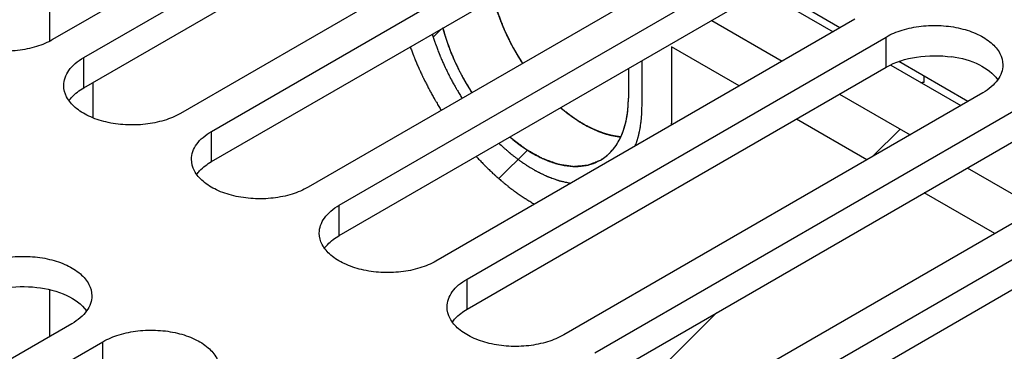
# Model space of a CAD drawing. Header units: inches. Extents: x 0 to 34, y 0 to 22.
# Tile 29 of 103: x 3.318 to 4.275, y 17.958 to 18.28. Entities that reach past the tile are written whole.
import ezdxf

# ---------------------------------------------------------------- set-up
doc = ezdxf.new("R2010")
doc.units = ezdxf.units.IN
doc.header["$LTSCALE"] = 1.87
doc.header["$MEASUREMENT"] = 0
doc.layers.get('0').update_dxf_attribs({"linetype": 'CONTINUOUS'})
doc.layers.add('02___PRT_ALL_AXES', color=7, linetype='CONTINUOUS')
doc.layers.add('NONECAD', color=7, linetype='CONTINUOUS')

msp = doc.modelspace()

# ---------------------------------------------------------------- linework, layer by layer
at = {"color": 7, "linetype": 'CONTINUOUS'}
for p, q in [((4.11525, 18.27204), (4.04817, 18.31077)), ((4.23942, 18.20034), (4.17234, 18.23907)), ((4.2238, 18.24417), (4.2238, 18.24362))]:
    msp.add_line(p, q, dxfattribs=at)
at = {"color": 3, "linetype": 'CONTINUOUS'}
msp.add_open_spline([(4.16006, 18.23362), (4.16906, 18.23882), (4.19045, 18.24527), (4.21254, 18.24531), (4.2238, 18.24362)], degree=3, knots=[0, 0, 0, 0, 0.477085, 1, 1, 1, 1], dxfattribs=at)
at = {"color": 7, "linetype": 'CONTINUOUS'}
msp.add_open_spline([(4.2238, 18.24417), (4.23307, 18.24277), (4.24959, 18.23821), (4.26401, 18.22788), (4.26842, 18.22171)], degree=3, knots=[0, 0, 0, 0, 0.552517, 1, 1, 1, 1], dxfattribs=at)
at = {"layer": '02___PRT_ALL_AXES', "color": 7, "linetype": 'CONTINUOUS'}
for p, q in [((3.75733, 18.49555), (3.35019, 18.26047)), ((3.3804, 18.24302), (3.78754, 18.4781)), ((3.8815, 18.42385), (3.47436, 18.18877)), ((3.50457, 18.17133), (3.91172, 18.40641)), ((4.00567, 18.35216), (3.59853, 18.11708)), ((3.62874, 18.09963), (4.03589, 18.33471)), ((4.12984, 18.28046), (3.7227, 18.04538)), ((3.75292, 18.02794), (4.16006, 18.26302)), ((4.16006, 18.23362), (4.16006, 18.26302)), ((3.3804, 18.21363), (3.3804, 18.24302)), ((4.1969, 18.21915), (4.1969, 18.22489)), ((4.25401, 18.20877), (3.84687, 17.97369)), ((3.87709, 17.95624), (4.28423, 18.19132)), ((3.50457, 18.14193), (3.50457, 18.17133)), ((4.37819, 18.13707), (3.97104, 17.90199)), ((4.00126, 17.88455), (4.4084, 18.11963)), ((3.62874, 18.07024), (3.62874, 18.09963)), ((3.75292, 17.99854), (3.75292, 18.02794)), ((3.36886, 17.98447), (2.96172, 17.74939)), ((2.99193, 17.73194), (3.39907, 17.96702)), ((3.39907, 17.93763), (3.39907, 17.96702))]:
    msp.add_line(p, q, dxfattribs=at)
at = {"layer": '02___PRT_ALL_AXES', "color": 3, "linetype": 'CONTINUOUS'}
for p, q in [((3.3804, 18.21363), (3.78754, 18.44871)), ((3.50457, 18.14193), (3.91172, 18.37701)), ((3.62874, 18.07024), (4.03589, 18.30532)), ((3.75292, 17.99854), (4.16006, 18.23362)), ((3.87709, 17.92685), (4.28423, 18.16193)), ((4.00126, 17.85515), (4.4084, 18.09023))]:
    msp.add_line(p, q, dxfattribs=at)
at = {"layer": '02___PRT_ALL_AXES', "color": 7, "linetype": 'CONTINUOUS'}
msp.add_arc((4.18346, 18.43075), 0.21203, 272.74242, 273.6363, dxfattribs=at)
for points, knots in [([(3.35019, 18.26047), (3.34527, 18.25763), (3.33413, 18.25303), (3.31599, 18.2494), (3.29679, 18.24887), (3.27812, 18.25149), (3.26146, 18.25706), (3.24812, 18.26519), (3.23908, 18.27547), (3.23677, 18.28376), (3.23677, 18.28759)], [0, 0, 0, 0, 0.128827, 0.270562, 0.417879, 0.562378, 0.696193, 0.813587, 0.913061, 1, 1, 1, 1]), ([(4.16006, 18.26302), (4.16498, 18.26585), (4.17611, 18.27045), (4.19426, 18.27408), (4.21345, 18.27461), (4.23213, 18.27199), (4.24878, 18.26642), (4.26212, 18.25829), (4.27116, 18.24802), (4.27347, 18.23972), (4.27347, 18.23589)], [0, 0, 0, 0, 0.128827, 0.270562, 0.417879, 0.562378, 0.696193, 0.813587, 0.913061, 1, 1, 1, 1]), ([(3.36094, 18.2159), (3.36094, 18.21843), (3.36188, 18.2237), (3.36588, 18.23105), (3.3722, 18.23769), (3.37749, 18.24134), (3.3804, 18.24302)], [0, 0, 0, 0, 0.21779, 0.450922, 0.710305, 1, 1, 1, 1]), ([(4.27347, 18.23589), (4.27347, 18.23336), (4.27254, 18.22809), (4.26854, 18.22074), (4.26222, 18.21409), (4.25693, 18.21045), (4.25401, 18.20877)], [0, 0, 0, 0, 0.21779, 0.450922, 0.710305, 1, 1, 1, 1]), ([(3.47436, 18.18877), (3.46944, 18.18593), (3.45831, 18.18134), (3.44016, 18.17771), (3.42096, 18.17718), (3.40229, 18.1798), (3.38564, 18.18536), (3.37229, 18.19349), (3.36326, 18.20377), (3.36094, 18.21206), (3.36094, 18.2159)], [0, 0, 0, 0, 0.128827, 0.270562, 0.417879, 0.562378, 0.696193, 0.813587, 0.913061, 1, 1, 1, 1]), ([(3.48511, 18.1442), (3.48511, 18.14673), (3.48605, 18.15201), (3.49005, 18.15936), (3.49637, 18.166), (3.50166, 18.16964), (3.50457, 18.17133)], [0, 0, 0, 0, 0.21779, 0.450922, 0.710305, 1, 1, 1, 1]), ([(3.59853, 18.11708), (3.59361, 18.11424), (3.58248, 18.10964), (3.56433, 18.10601), (3.54513, 18.10548), (3.52646, 18.1081), (3.50981, 18.11367), (3.49647, 18.1218), (3.48743, 18.13208), (3.48511, 18.14037), (3.48511, 18.1442)], [0, 0, 0, 0, 0.128827, 0.270562, 0.417879, 0.562378, 0.696193, 0.813587, 0.913061, 1, 1, 1, 1]), ([(3.60929, 18.07251), (3.60929, 18.07504), (3.61022, 18.08031), (3.61422, 18.08766), (3.62054, 18.0943), (3.62583, 18.09795), (3.62874, 18.09963)], [0, 0, 0, 0, 0.21779, 0.450922, 0.710305, 1, 1, 1, 1]), ([(3.7227, 18.04538), (3.71778, 18.04254), (3.70665, 18.03795), (3.6885, 18.03432), (3.6693, 18.03379), (3.65063, 18.03641), (3.63398, 18.04197), (3.62064, 18.0501), (3.6116, 18.06038), (3.60928, 18.06867), (3.60929, 18.07251)], [0, 0, 0, 0, 0.128827, 0.270562, 0.417879, 0.562378, 0.696193, 0.813587, 0.913061, 1, 1, 1, 1]), ([(3.2749, 18.03872), (3.27982, 18.04156), (3.29095, 18.04615), (3.3091, 18.04978), (3.3283, 18.05031), (3.34697, 18.04769), (3.36362, 18.04213), (3.37697, 18.034), (3.386, 18.02372), (3.38832, 18.01542), (3.38832, 18.01159)], [0, 0, 0, 0, 0.128827, 0.270562, 0.417879, 0.562378, 0.696193, 0.813587, 0.913061, 1, 1, 1, 1]), ([(3.73346, 18.00081), (3.73346, 18.00334), (3.73439, 18.00862), (3.73839, 18.01597), (3.74471, 18.02261), (3.75, 18.02625), (3.75292, 18.02794)], [0, 0, 0, 0, 0.21779, 0.450922, 0.710305, 1, 1, 1, 1]), ([(3.38832, 18.01159), (3.38832, 18.00906), (3.38738, 18.00379), (3.38338, 17.99644), (3.37706, 17.98979), (3.37177, 17.98615), (3.36886, 17.98447)], [0, 0, 0, 0, 0.21779, 0.450922, 0.710305, 1, 1, 1, 1]), ([(3.84687, 17.97369), (3.84195, 17.97085), (3.83082, 17.96625), (3.81267, 17.96262), (3.79348, 17.96209), (3.7748, 17.96471), (3.75815, 17.97028), (3.74481, 17.97841), (3.73577, 17.98869), (3.73346, 17.99698), (3.73346, 18.00081)], [0, 0, 0, 0, 0.128827, 0.270562, 0.417879, 0.562378, 0.696193, 0.813587, 0.913061, 1, 1, 1, 1]), ([(3.39907, 17.96702), (3.40399, 17.96986), (3.41513, 17.97446), (3.43327, 17.97809), (3.45247, 17.97862), (3.47114, 17.976), (3.4878, 17.97043), (3.50114, 17.9623), (3.51018, 17.95202), (3.51249, 17.94373), (3.51249, 17.9399)], [0, 0, 0, 0, 0.128827, 0.270562, 0.417879, 0.562378, 0.696193, 0.813587, 0.913061, 1, 1, 1, 1])]:
    msp.add_open_spline(points, degree=3, knots=knots, dxfattribs=at)
at = {"layer": '02___PRT_ALL_AXES', "color": 3, "linetype": 'CONTINUOUS'}
for points, knots in [([(3.3661, 18.20133), (3.36696, 18.2025), (3.37101, 18.20737), (3.37619, 18.2112), (3.3804, 18.21363)], [0, 0, 0, 0, 0.230302, 1, 1, 1, 1]), ([(3.49027, 18.12963), (3.49113, 18.13081), (3.49518, 18.13567), (3.50036, 18.1395), (3.50457, 18.14193)], [0, 0, 0, 0, 0.230302, 1, 1, 1, 1]), ([(3.61445, 18.05794), (3.6153, 18.05911), (3.61935, 18.06398), (3.62454, 18.06781), (3.62874, 18.07024)], [0, 0, 0, 0, 0.230302, 1, 1, 1, 1]), ([(3.2749, 18.00932), (3.28334, 18.0142), (3.30333, 18.02051), (3.33421, 18.02129), (3.36259, 18.01435), (3.37838, 18.0036), (3.38316, 17.99702)], [0, 0, 0, 0, 0.252023, 0.529497, 0.78993, 1, 1, 1, 1]), ([(3.73862, 17.98624), (3.73947, 17.98742), (3.74352, 17.99228), (3.74871, 17.99611), (3.75292, 17.99854)], [0, 0, 0, 0, 0.230302, 1, 1, 1, 1])]:
    msp.add_open_spline(points, degree=3, knots=knots, dxfattribs=at)
at = {"layer": 'NONECAD', "color": 4, "linetype": 'CONTINUOUS'}
for p, q in [((3.34729, 18.3379), (3.34729, 18.25918)), ((4.0405, 18.30737), (4.10847, 18.26812)), ((3.99065, 18.2792), (4.05915, 18.23964)), ((3.95155, 18.2534), (3.95155, 18.1793)), ((4.01726, 18.21546), (3.95155, 18.2534)), ((3.92291, 18.19584), (3.92291, 18.24008)), ((4.16467, 18.23567), (4.23264, 18.19643)), ((3.90965, 18.23243), (3.90965, 18.20349)), ((3.38918, 18.2187), (3.38918, 18.18488)), ((4.11482, 18.2075), (4.18332, 18.16795)), ((3.84544, 18.19307), (3.84385, 18.19442)), ((3.86634, 18.17829), (3.86598, 18.1785)), ((3.90728, 18.18082), (3.90736, 18.18115)), ((3.95154, 18.17748), (3.95155, 18.1793)), ((4.14143, 18.14376), (4.07293, 18.18331)), ((3.9004, 18.1622), (3.90053, 18.16243)), ((3.88932, 18.14829), (3.88957, 18.14852)), ((4.23899, 18.13581), (4.30749, 18.09625)), ((4.2656, 18.07207), (4.1971, 18.11162)), ((3.34729, 18.01729), (3.34729, 17.97201))]:
    msp.add_line(p, q, dxfattribs=at)
at = {"layer": 'NONECAD', "color": 2, "linetype": 'CONTINUOUS'}
for p, q in [((3.72003, 18.26294), (3.72807, 18.27098)), ((4.14731, 18.14715), (4.17367, 18.17352)), ((3.78372, 18.12544), (3.81148, 18.15319)), ((3.89504, 17.89489), (3.99519, 17.99504))]:
    msp.add_line(p, q, dxfattribs=at)
at = {"layer": 'NONECAD', "color": 7, "linetype": 'CONTINUOUS'}
for points, knots in [([(3.77861, 18.30057), (3.78002, 18.29513), (3.78338, 18.28421), (3.792, 18.26269), (3.80046, 18.2472), (3.80687, 18.23734)], [0, 0, 0, 0, 0.242632, 0.492214, 1, 1, 1, 1]), ([(3.72929, 18.27209), (3.7307, 18.26665), (3.73406, 18.25573), (3.74268, 18.23421), (3.75114, 18.21873), (3.75755, 18.20887)], [0, 0, 0, 0, 0.242632, 0.492214, 1, 1, 1, 1]), ([(3.88247, 18.14342), (3.88462, 18.14466), (3.88876, 18.14754), (3.89422, 18.15292), (3.89893, 18.15931), (3.90282, 18.16663), (3.90587, 18.1748), (3.90806, 18.18376), (3.90937, 18.19341), (3.90965, 18.20008), (3.90965, 18.20349)], [0, 0, 0, 0, 0.108013, 0.218069, 0.332006, 0.451344, 0.577251, 0.710529, 0.851521, 1, 1, 1, 1]), ([(3.84394, 18.19435), (3.84859, 18.19033), (3.85579, 18.18477), (3.86585, 18.17846), (3.87553, 18.17328), (3.88749, 18.16847), (3.8974, 18.16643), (3.90217, 18.166)], [0, 0, 0, 0, 0.280705, 0.413879, 0.541832, 0.781426, 1, 1, 1, 1]), ([(3.79462, 18.16587), (3.79838, 18.16263), (3.80598, 18.15663), (3.81785, 18.14905), (3.82972, 18.14322), (3.8414, 18.13925), (3.85272, 18.13721), (3.86349, 18.13716), (3.87353, 18.13912), (3.87965, 18.14179), (3.88247, 18.14342)], [0, 0, 0, 0, 0.15461, 0.300778, 0.437735, 0.565237, 0.683663, 0.794152, 0.898687, 1, 1, 1, 1])]:
    msp.add_open_spline(points, degree=3, knots=knots, dxfattribs=at)
at = {"layer": 'NONECAD', "color": 4, "linetype": 'CONTINUOUS'}
for points, knots in [([(3.79358, 18.26069), (3.79333, 18.2612), (3.79284, 18.26223), (3.79228, 18.26338), (3.79191, 18.26415), (3.79176, 18.26448), (3.79163, 18.26473), (3.79151, 18.26501), (3.79128, 18.26551), (3.79096, 18.26621), (3.79057, 18.26707), (3.79018, 18.26792), (3.78986, 18.26863), (3.78963, 18.26913), (3.78951, 18.26941), (3.7894, 18.26966), (3.78926, 18.26999), (3.78904, 18.27051), (3.78876, 18.27116), (3.78842, 18.27194), (3.78815, 18.27258), (3.78792, 18.27311), (3.78776, 18.27348), (3.78758, 18.27392), (3.78735, 18.27449), (3.78695, 18.2755), (3.78649, 18.27664), (3.78602, 18.27779), (3.78558, 18.27894), (3.78504, 18.28037), (3.7845, 18.28181), (3.78407, 18.28296), (3.78369, 18.28407), (3.78319, 18.28548), (3.7828, 18.2866), (3.78261, 18.28716)], [0, 0, 0, 0, 0.0625, 0.125, 0.140625, 0.15625, 0.164062, 0.171875, 0.1875, 0.21875, 0.25, 0.28125, 0.3125, 0.328125, 0.335938, 0.34375, 0.359375, 0.375, 0.40625, 0.4375, 0.46875, 0.484375, 0.5, 0.515625, 0.53125, 0.5625, 0.625, 0.65625, 0.6875, 0.75, 0.8125, 0.84375, 0.875, 0.9375, 1, 1, 1, 1]), ([(3.71914, 18.26583), (3.71957, 18.26452), (3.72043, 18.26189), (3.7214, 18.25894), (3.72205, 18.25697), (3.72232, 18.25615), (3.72253, 18.25549), (3.72278, 18.25483), (3.72322, 18.25368), (3.72384, 18.25204), (3.7246, 18.25007), (3.72535, 18.24811), (3.72598, 18.24647), (3.72641, 18.24532), (3.72667, 18.24466), (3.72696, 18.24401), (3.72731, 18.2432), (3.72788, 18.24189), (3.72859, 18.24026), (3.72944, 18.23831), (3.73015, 18.23668), (3.73065, 18.23554), (3.73093, 18.23489), (3.73113, 18.2344), (3.73139, 18.23389), (3.73172, 18.23322), (3.7323, 18.23204), (3.73313, 18.23036), (3.73412, 18.22835), (3.73494, 18.22667), (3.7356, 18.22532), (3.73602, 18.22448), (3.73635, 18.2238), (3.73669, 18.22317), (3.7373, 18.22207), (3.73816, 18.22049), (3.7392, 18.2186), (3.74024, 18.21671), (3.74111, 18.21513), (3.74171, 18.21403), (3.74207, 18.2134), (3.74246, 18.21276), (3.74294, 18.21197), (3.74409, 18.21008), (3.74582, 18.20724), (3.74736, 18.20472), (3.74813, 18.20345)], [0, 0, 0, 0, 0.0625, 0.125, 0.140625, 0.15625, 0.164062, 0.171875, 0.1875, 0.21875, 0.25, 0.28125, 0.3125, 0.328125, 0.335938, 0.34375, 0.359375, 0.375, 0.40625, 0.4375, 0.46875, 0.484375, 0.492188, 0.5, 0.507812, 0.515625, 0.53125, 0.5625, 0.59375, 0.625, 0.640625, 0.65625, 0.664062, 0.671875, 0.6875, 0.71875, 0.75, 0.78125, 0.8125, 0.828125, 0.835938, 0.84375, 0.859375, 0.875, 0.9375, 1, 1, 1, 1]), ([(3.72938, 18.27174), (3.72976, 18.27044), (3.73033, 18.26848), (3.73109, 18.26588), (3.73156, 18.26425), (3.73194, 18.26295), (3.73218, 18.26213), (3.73234, 18.26157), (3.73244, 18.26124), (3.73257, 18.26089), (3.73272, 18.26047), (3.73308, 18.25945), (3.73362, 18.25792), (3.73434, 18.25589), (3.73506, 18.25385), (3.73566, 18.25215), (3.73608, 18.25096), (3.73632, 18.25028), (3.7366, 18.24964), (3.73693, 18.24882), (3.73747, 18.24753), (3.73815, 18.2459), (3.73896, 18.24395), (3.73963, 18.24232), (3.7401, 18.24119), (3.74038, 18.24054), (3.74057, 18.24005), (3.74082, 18.23955), (3.74113, 18.23888), (3.74169, 18.23771), (3.74249, 18.23604), (3.74345, 18.23404), (3.74425, 18.23237), (3.74488, 18.23104), (3.74529, 18.23021), (3.7456, 18.22954), (3.74595, 18.22888), (3.74657, 18.22774), (3.74746, 18.2261), (3.74853, 18.22415), (3.7496, 18.22219), (3.75049, 18.22055), (3.75111, 18.21941), (3.75147, 18.21876), (3.75186, 18.21814), (3.75234, 18.21735), (3.75311, 18.2161), (3.75407, 18.21453), (3.75561, 18.21202), (3.75677, 18.21014), (3.75754, 18.20889)], [0, 0, 0, 0, 0.0625, 0.09375, 0.125, 0.140625, 0.15625, 0.164062, 0.167969, 0.171875, 0.179688, 0.1875, 0.21875, 0.25, 0.28125, 0.3125, 0.328125, 0.335938, 0.34375, 0.359375, 0.375, 0.40625, 0.4375, 0.46875, 0.484375, 0.492188, 0.5, 0.507812, 0.515625, 0.53125, 0.5625, 0.59375, 0.625, 0.640625, 0.65625, 0.664062, 0.671875, 0.6875, 0.71875, 0.75, 0.78125, 0.8125, 0.828125, 0.835938, 0.84375, 0.859375, 0.875, 0.90625, 0.9375, 1, 1, 1, 1]), ([(3.80686, 18.23736), (3.80658, 18.2378), (3.80603, 18.23866), (3.80541, 18.23964), (3.80499, 18.24029), (3.80482, 18.24056), (3.80468, 18.24078), (3.80454, 18.24101), (3.80427, 18.24145), (3.8039, 18.24205), (3.8033, 18.24303), (3.80255, 18.24425), (3.80168, 18.24573), (3.80082, 18.24721), (3.79994, 18.24869), (3.79912, 18.2502), (3.79849, 18.25132), (3.79807, 18.25207), (3.7979, 18.25238), (3.79775, 18.25264), (3.79763, 18.25287), (3.79742, 18.25326), (3.79712, 18.25383), (3.79675, 18.25452), (3.79639, 18.2552), (3.79609, 18.25577), (3.79588, 18.25616), (3.79575, 18.2564), (3.79561, 18.25668), (3.79544, 18.25701), (3.79516, 18.25756), (3.79482, 18.25824), (3.79427, 18.25933), (3.79385, 18.26014), (3.79358, 18.26069)], [0, 0, 0, 0, 0.0625, 0.125, 0.140625, 0.15625, 0.164062, 0.171875, 0.1875, 0.21875, 0.25, 0.3125, 0.375, 0.4375, 0.5, 0.5625, 0.625, 0.640625, 0.65625, 0.664062, 0.671875, 0.6875, 0.71875, 0.75, 0.78125, 0.8125, 0.828125, 0.835938, 0.84375, 0.859375, 0.875, 0.90625, 0.9375, 1, 1, 1, 1]), ([(3.69765, 18.25343), (3.69814, 18.25214), (3.69913, 18.24956), (3.70023, 18.24667), (3.70097, 18.24473), (3.70134, 18.24377), (3.70171, 18.2428), (3.70227, 18.24152), (3.70294, 18.23992), (3.70375, 18.238), (3.70457, 18.23607), (3.70518, 18.23463), (3.70558, 18.23367), (3.70579, 18.23319), (3.706, 18.2327), (3.70632, 18.23203), (3.70671, 18.23119), (3.70733, 18.22984), (3.70812, 18.22816), (3.70906, 18.22614), (3.70984, 18.22446), (3.71039, 18.22328), (3.71071, 18.22261), (3.71094, 18.22209), (3.71118, 18.22164), (3.7115, 18.221), (3.71206, 18.21991), (3.71286, 18.21834), (3.71382, 18.21646), (3.71478, 18.21457), (3.71558, 18.213), (3.71623, 18.21175), (3.71692, 18.21052), (3.71777, 18.20897), (3.7188, 18.20712), (3.71983, 18.20527), (3.7206, 18.20388), (3.72111, 18.20295), (3.72133, 18.20256), (3.7215, 18.20226), (3.72169, 18.20194), (3.72203, 18.20136), (3.72252, 18.20055), (3.72331, 18.19924), (3.72429, 18.19761), (3.72587, 18.195), (3.72704, 18.19304), (3.72783, 18.19173)], [0, 0, 0, 0, 0.0625, 0.125, 0.140625, 0.15625, 0.171875, 0.1875, 0.21875, 0.25, 0.28125, 0.3125, 0.320312, 0.328125, 0.335938, 0.34375, 0.359375, 0.375, 0.40625, 0.4375, 0.46875, 0.484375, 0.492188, 0.5, 0.507812, 0.515625, 0.53125, 0.5625, 0.59375, 0.625, 0.65625, 0.671875, 0.6875, 0.71875, 0.75, 0.78125, 0.8125, 0.820312, 0.828125, 0.832031, 0.835938, 0.84375, 0.859375, 0.875, 0.90625, 0.9375, 1, 1, 1, 1]), ([(3.90736, 18.18115), (3.90744, 18.18156), (3.90761, 18.18238), (3.90779, 18.1833), (3.90791, 18.18392), (3.90798, 18.18422), (3.90804, 18.18454), (3.90811, 18.18501), (3.90821, 18.18559), (3.90832, 18.18628), (3.90843, 18.18698), (3.90852, 18.18756), (3.9086, 18.18803), (3.90866, 18.18847), (3.90872, 18.189), (3.9088, 18.18965), (3.90888, 18.1903), (3.90895, 18.19084), (3.909, 18.19128), (3.90904, 18.19159), (3.90907, 18.19197), (3.90912, 18.19245), (3.90919, 18.19331), (3.90927, 18.19428), (3.90936, 18.19525), (3.90942, 18.19625), (3.90948, 18.1975), (3.90955, 18.19874), (3.90959, 18.19974), (3.90961, 18.20124), (3.90963, 18.20249), (3.90965, 18.20349)], [0, 0, 0, 0, 0.0625, 0.125, 0.140625, 0.15625, 0.171875, 0.1875, 0.21875, 0.25, 0.28125, 0.3125, 0.328125, 0.34375, 0.375, 0.40625, 0.4375, 0.46875, 0.484375, 0.5, 0.515625, 0.53125, 0.5625, 0.625, 0.65625, 0.6875, 0.75, 0.8125, 0.84375, 0.875, 1, 1, 1, 1]), ([(3.86598, 18.1785), (3.86558, 18.17874), (3.86477, 18.17923), (3.86386, 18.17977), (3.86325, 18.18014), (3.86299, 18.18029), (3.8628, 18.18041), (3.86258, 18.18055), (3.86219, 18.1808), (3.86163, 18.18115), (3.86096, 18.18158), (3.8603, 18.18201), (3.85974, 18.18237), (3.85929, 18.18266), (3.85888, 18.18293), (3.85838, 18.18328), (3.85777, 18.18369), (3.85717, 18.18411), (3.85667, 18.18445), (3.85626, 18.18473), (3.85597, 18.18492), (3.85563, 18.18518), (3.85519, 18.1855), (3.85441, 18.18606), (3.85353, 18.1867), (3.85265, 18.18734), (3.85177, 18.18801), (3.85067, 18.18886), (3.84957, 18.18971), (3.84869, 18.19039), (3.84739, 18.19147), (3.8463, 18.19236), (3.84544, 18.19307)], [0, 0, 0, 0, 0.0625, 0.125, 0.140625, 0.15625, 0.164062, 0.171875, 0.1875, 0.21875, 0.25, 0.28125, 0.3125, 0.328125, 0.34375, 0.375, 0.40625, 0.4375, 0.46875, 0.484375, 0.5, 0.515625, 0.53125, 0.5625, 0.625, 0.65625, 0.6875, 0.75, 0.8125, 0.84375, 0.875, 1, 1, 1, 1]), ([(3.91631, 18.15714), (3.91655, 18.15781), (3.91691, 18.15882), (3.91738, 18.16016), (3.91768, 18.16101), (3.91792, 18.16168), (3.91807, 18.1621), (3.91819, 18.16243), (3.91829, 18.1628), (3.91848, 18.16346), (3.91874, 18.16441), (3.91905, 18.16554), (3.91936, 18.16667), (3.91962, 18.16762), (3.91981, 18.16827), (3.91991, 18.16866), (3.91999, 18.16906), (3.92009, 18.16955), (3.92034, 18.17074), (3.92062, 18.17213), (3.92091, 18.17352), (3.92107, 18.17432), (3.92121, 18.1749), (3.92128, 18.17553), (3.9214, 18.17636), (3.92161, 18.17782), (3.92181, 18.17927), (3.92199, 18.18051), (3.92206, 18.18103), (3.92213, 18.18145), (3.92217, 18.18187), (3.92223, 18.18263), (3.92232, 18.18371), (3.92242, 18.185), (3.92253, 18.1863), (3.92262, 18.18738), (3.92268, 18.18813), (3.92272, 18.18857), (3.92272, 18.18904), (3.92274, 18.18961), (3.92278, 18.191), (3.92283, 18.19307), (3.92288, 18.19491), (3.92291, 18.19584)], [0, 0, 0, 0, 0.0625, 0.09375, 0.125, 0.140625, 0.15625, 0.164062, 0.171875, 0.1875, 0.21875, 0.25, 0.28125, 0.3125, 0.328125, 0.335938, 0.34375, 0.359375, 0.375, 0.4375, 0.46875, 0.484375, 0.5, 0.515625, 0.53125, 0.5625, 0.625, 0.640625, 0.65625, 0.664062, 0.671875, 0.6875, 0.71875, 0.75, 0.78125, 0.8125, 0.828125, 0.835938, 0.84375, 0.859375, 0.875, 0.9375, 1, 1, 1, 1]), ([(3.88671, 18.16919), (3.88632, 18.16932), (3.88553, 18.16959), (3.88463, 18.16989), (3.88404, 18.17009), (3.88374, 18.17019), (3.88344, 18.17029), (3.88299, 18.17047), (3.88245, 18.17067), (3.88179, 18.17092), (3.88113, 18.17117), (3.88058, 18.17138), (3.88014, 18.17155), (3.87973, 18.17172), (3.87923, 18.17193), (3.87863, 18.17218), (3.87802, 18.17244), (3.87752, 18.17265), (3.87712, 18.17282), (3.87683, 18.17294), (3.87649, 18.17311), (3.87605, 18.17331), (3.87549, 18.17357), (3.87483, 18.17388), (3.87416, 18.17419), (3.8736, 18.17445), (3.87317, 18.17465), (3.87277, 18.17486), (3.87226, 18.17512), (3.87166, 18.17543), (3.87105, 18.17573), (3.87054, 18.17599), (3.87019, 18.17617), (3.86999, 18.17628), (3.86975, 18.17641), (3.86946, 18.17657), (3.86877, 18.17695), (3.86773, 18.17752), (3.86681, 18.17803), (3.86634, 18.17829)], [0, 0, 0, 0, 0.0625, 0.125, 0.140625, 0.15625, 0.171875, 0.1875, 0.21875, 0.25, 0.28125, 0.3125, 0.328125, 0.34375, 0.375, 0.40625, 0.4375, 0.46875, 0.484375, 0.5, 0.515625, 0.53125, 0.5625, 0.59375, 0.625, 0.65625, 0.671875, 0.6875, 0.71875, 0.75, 0.78125, 0.8125, 0.828125, 0.835938, 0.84375, 0.859375, 0.875, 0.9375, 1, 1, 1, 1]), ([(3.90053, 18.16243), (3.9007, 18.16276), (3.90103, 18.16341), (3.90146, 18.16423), (3.90175, 18.1648), (3.90192, 18.16514), (3.90209, 18.16553), (3.9023, 18.16599), (3.90256, 18.16656), (3.90282, 18.16712), (3.90303, 18.16759), (3.9032, 18.16797), (3.90335, 18.16833), (3.90352, 18.16878), (3.90374, 18.16931), (3.90395, 18.16985), (3.90413, 18.17029), (3.90427, 18.17065), (3.90437, 18.17091), (3.90448, 18.17123), (3.90462, 18.17163), (3.90479, 18.17214), (3.905, 18.17275), (3.90521, 18.17336), (3.90539, 18.17387), (3.90552, 18.17428), (3.90563, 18.17466), (3.90578, 18.17514), (3.90594, 18.17571), (3.90611, 18.17629), (3.90626, 18.17677), (3.90635, 18.1771), (3.90641, 18.1773), (3.90647, 18.17753), (3.90654, 18.1778), (3.9067, 18.17847), (3.90695, 18.17948), (3.90717, 18.18037), (3.90728, 18.18082)], [0, 0, 0, 0, 0.0625, 0.125, 0.15625, 0.171875, 0.1875, 0.21875, 0.25, 0.28125, 0.3125, 0.328125, 0.34375, 0.375, 0.40625, 0.4375, 0.46875, 0.484375, 0.5, 0.515625, 0.53125, 0.5625, 0.59375, 0.625, 0.65625, 0.671875, 0.6875, 0.71875, 0.75, 0.78125, 0.8125, 0.828125, 0.835938, 0.84375, 0.859375, 0.875, 0.9375, 1, 1, 1, 1]), ([(3.90183, 18.16603), (3.90123, 18.1661), (3.90033, 18.1662), (3.89912, 18.16635), (3.89821, 18.1665), (3.8973, 18.16663), (3.89638, 18.16679), (3.89546, 18.16697), (3.89454, 18.16713), (3.89361, 18.16735), (3.89268, 18.16756), (3.89175, 18.16777), (3.89097, 18.16798), (3.89034, 18.16814), (3.88995, 18.16825), (3.88965, 18.16832), (3.8893, 18.16842), (3.88867, 18.16861), (3.88778, 18.16887), (3.88707, 18.16908), (3.88671, 18.16919)], [0, 0, 0, 0, 0.125, 0.1875, 0.25, 0.3125, 0.375, 0.4375, 0.5, 0.5625, 0.625, 0.6875, 0.75, 0.78125, 0.8125, 0.828125, 0.84375, 0.875, 0.9375, 1, 1, 1, 1]), ([(3.78381, 18.15977), (3.78524, 18.1585), (3.78739, 18.1566), (3.79025, 18.15407), (3.79204, 18.15249), (3.79347, 18.15122), (3.79436, 18.15043), (3.79498, 18.14987), (3.79534, 18.14956), (3.79571, 18.1493), (3.79617, 18.14895), (3.7969, 18.1484), (3.79781, 18.14771), (3.79928, 18.14661), (3.80111, 18.14524), (3.80294, 18.14387), (3.8044, 18.14277), (3.80532, 18.14208), (3.80605, 18.14153), (3.80651, 18.14119), (3.80687, 18.14091), (3.80724, 18.14067), (3.80789, 18.14027), (3.80881, 18.1397), (3.80992, 18.13901), (3.81103, 18.13832), (3.81251, 18.1374), (3.81399, 18.13648), (3.81547, 18.13557), (3.81658, 18.13488), (3.8175, 18.1343), (3.81815, 18.1339), (3.81852, 18.13367), (3.8188, 18.13349), (3.81907, 18.13337), (3.81944, 18.13318), (3.82009, 18.13287), (3.82101, 18.13241), (3.82212, 18.13187), (3.82359, 18.13114), (3.82507, 18.13042), (3.82655, 18.12969), (3.82765, 18.12915), (3.82876, 18.1286), (3.82959, 18.12819), (3.83014, 18.12792), (3.83042, 18.12779), (3.8307, 18.12766), (3.83106, 18.12754), (3.83151, 18.12737), (3.83224, 18.12711), (3.83315, 18.12678), (3.83461, 18.12626), (3.83642, 18.1256), (3.83824, 18.12495), (3.8397, 18.12442), (3.84061, 18.1241), (3.84133, 18.12383), (3.84179, 18.12367), (3.84215, 18.12353), (3.84242, 18.12346), (3.84269, 18.12341), (3.84322, 18.12329), (3.84402, 18.12311), (3.84509, 18.12287), (3.84616, 18.12263), (3.84758, 18.12232), (3.85007, 18.12176), (3.8522, 18.12129), (3.85363, 18.12097)], [0, 0, 0, 0, 0.0625, 0.09375, 0.125, 0.140625, 0.15625, 0.164062, 0.167969, 0.171875, 0.179688, 0.1875, 0.203125, 0.21875, 0.25, 0.28125, 0.296875, 0.3125, 0.320312, 0.328125, 0.332031, 0.335938, 0.34375, 0.359375, 0.375, 0.390625, 0.40625, 0.4375, 0.453125, 0.46875, 0.484375, 0.492188, 0.496094, 0.5, 0.503906, 0.507812, 0.515625, 0.53125, 0.546875, 0.5625, 0.59375, 0.609375, 0.625, 0.640625, 0.65625, 0.660156, 0.664062, 0.667969, 0.671875, 0.679688, 0.6875, 0.703125, 0.71875, 0.75, 0.78125, 0.796875, 0.8125, 0.820312, 0.828125, 0.832031, 0.835938, 0.839844, 0.84375, 0.859375, 0.875, 0.890625, 0.90625, 0.9375, 1, 1, 1, 1]), ([(3.79453, 18.16594), (3.79648, 18.16446), (3.79942, 18.16222), (3.80285, 18.15962), (3.8048, 18.15813), (3.80627, 18.15701), (3.80749, 18.15608), (3.80847, 18.15534), (3.80909, 18.15487), (3.80957, 18.1545), (3.80988, 18.15427), (3.81012, 18.15408), (3.81037, 18.15393), (3.81081, 18.15369), (3.81142, 18.15334), (3.81242, 18.15278), (3.81365, 18.15209), (3.81564, 18.15098), (3.81811, 18.14958), (3.82059, 18.14819), (3.82232, 18.14722), (3.82331, 18.14666), (3.82406, 18.14625), (3.8248, 18.14583), (3.82536, 18.14552), (3.82573, 18.14531), (3.82592, 18.1452), (3.8261, 18.14511), (3.82634, 18.14503), (3.82665, 18.14491), (3.82714, 18.14474), (3.82774, 18.14452), (3.82872, 18.14417), (3.82994, 18.14373), (3.8314, 18.1432), (3.83286, 18.14267), (3.83432, 18.14214), (3.83578, 18.14161), (3.83724, 18.14108), (3.83846, 18.14064), (3.83943, 18.14029), (3.84016, 18.14003), (3.84077, 18.13981), (3.8412, 18.13965), (3.84144, 18.13957), (3.84163, 18.13949), (3.8418, 18.13948), (3.84203, 18.13944), (3.84244, 18.13938), (3.84302, 18.13929), (3.84371, 18.13919), (3.84464, 18.13905), (3.8458, 18.13888), (3.8472, 18.13867), (3.84859, 18.13847), (3.84998, 18.13826), (3.85138, 18.13805), (3.85277, 18.13785), (3.85393, 18.13767), (3.85486, 18.13754), (3.85544, 18.13745), (3.85591, 18.13738), (3.8562, 18.13734), (3.8564, 18.13731), (3.85651, 18.13729), (3.85662, 18.13731), (3.85676, 18.13732), (3.85709, 18.13735), (3.85758, 18.1374), (3.85823, 18.13747), (3.85889, 18.13753), (3.85976, 18.13761), (3.86129, 18.13776), (3.86347, 18.13797), (3.86565, 18.13818), (3.86718, 18.13833), (3.86805, 18.13842), (3.86871, 18.13848), (3.86936, 18.13854), (3.86985, 18.13859), (3.87018, 18.13862), (3.87032, 18.13864), (3.87043, 18.13864), (3.87053, 18.13868), (3.87069, 18.13875), (3.87093, 18.13884), (3.87131, 18.13899), (3.87179, 18.13918), (3.87255, 18.13948), (3.8735, 18.13986), (3.87464, 18.14032), (3.87616, 18.14093), (3.87882, 18.14199), (3.8811, 18.1429), (3.88262, 18.1435)], [0, 0, 0, 0, 0.0625, 0.09375, 0.109375, 0.125, 0.140625, 0.148438, 0.15625, 0.160156, 0.164062, 0.166016, 0.167969, 0.171875, 0.179688, 0.1875, 0.203125, 0.21875, 0.25, 0.28125, 0.296875, 0.304688, 0.3125, 0.320312, 0.328125, 0.330078, 0.332031, 0.333984, 0.335938, 0.339844, 0.34375, 0.351562, 0.359375, 0.375, 0.390625, 0.40625, 0.421875, 0.4375, 0.453125, 0.46875, 0.476562, 0.484375, 0.492188, 0.496094, 0.498047, 0.5, 0.501953, 0.503906, 0.507812, 0.515625, 0.523438, 0.53125, 0.546875, 0.5625, 0.578125, 0.59375, 0.609375, 0.625, 0.640625, 0.648438, 0.65625, 0.660156, 0.664062, 0.666016, 0.666992, 0.667969, 0.669922, 0.671875, 0.679688, 0.6875, 0.695312, 0.703125, 0.71875, 0.75, 0.78125, 0.796875, 0.804688, 0.8125, 0.820312, 0.828125, 0.830078, 0.832031, 0.833008, 0.833984, 0.835938, 0.839844, 0.84375, 0.851562, 0.859375, 0.875, 0.890625, 0.90625, 0.9375, 1, 1, 1, 1]), ([(3.88957, 18.14852), (3.88982, 18.14875), (3.89031, 18.14921), (3.89093, 18.14978), (3.89136, 18.15018), (3.89161, 18.15042), (3.89187, 18.1507), (3.89219, 18.15103), (3.89257, 18.15144), (3.89296, 18.15185), (3.89328, 18.15219), (3.89354, 18.15246), (3.89377, 18.15272), (3.89415, 18.15318), (3.8946, 18.15371), (3.89499, 18.15417), (3.89521, 18.15444), (3.89537, 18.15462), (3.89555, 18.15486), (3.89578, 18.15517), (3.89607, 18.15555), (3.89641, 18.15601), (3.89676, 18.15648), (3.89705, 18.15686), (3.89727, 18.15717), (3.89746, 18.15746), (3.89771, 18.15783), (3.898, 18.15827), (3.8983, 18.15872), (3.89854, 18.15909), (3.89874, 18.15938), (3.89894, 18.15971), (3.89929, 18.16031), (3.89979, 18.16117), (3.9002, 18.16185), (3.9004, 18.1622)], [0, 0, 0, 0, 0.0625, 0.125, 0.15625, 0.171875, 0.1875, 0.21875, 0.25, 0.28125, 0.3125, 0.328125, 0.34375, 0.375, 0.4375, 0.46875, 0.484375, 0.5, 0.515625, 0.53125, 0.5625, 0.59375, 0.625, 0.65625, 0.671875, 0.6875, 0.71875, 0.75, 0.78125, 0.8125, 0.828125, 0.84375, 0.875, 0.9375, 1, 1, 1, 1]), ([(3.76171, 18.14699), (3.7628, 18.14585), (3.76443, 18.14414), (3.76661, 18.14186), (3.76797, 18.14044), (3.76906, 18.1393), (3.76974, 18.13859), (3.77028, 18.13801), (3.77086, 18.13745), (3.77189, 18.13647), (3.77335, 18.13507), (3.77511, 18.1334), (3.77687, 18.13172), (3.77834, 18.13032), (3.77936, 18.12934), (3.77995, 18.12879), (3.78056, 18.12828), (3.7813, 18.12763), (3.7825, 18.1266), (3.784, 18.1253), (3.7855, 18.12401), (3.78669, 18.12298), (3.78759, 18.1222), (3.78834, 18.12156), (3.78887, 18.12111), (3.78917, 18.12085), (3.78939, 18.12065), (3.78961, 18.12049), (3.7899, 18.12026), (3.7904, 18.11987), (3.79113, 18.11931), (3.792, 18.11863), (3.79315, 18.11773), (3.7946, 18.11661), (3.79605, 18.11549), (3.79721, 18.11459), (3.79794, 18.11403), (3.79851, 18.11357), (3.79911, 18.11314), (3.80019, 18.1124), (3.80173, 18.11134), (3.80357, 18.11007), (3.80541, 18.10879), (3.80695, 18.10773), (3.80802, 18.10698), (3.80864, 18.10657), (3.80926, 18.1062), (3.81004, 18.10572), (3.81128, 18.10497), (3.81283, 18.10403), (3.81532, 18.10252), (3.81719, 18.10139), (3.81843, 18.10063)], [0, 0, 0, 0, 0.0625, 0.09375, 0.125, 0.140625, 0.15625, 0.164062, 0.171875, 0.1875, 0.21875, 0.25, 0.28125, 0.3125, 0.328125, 0.335938, 0.34375, 0.359375, 0.375, 0.40625, 0.4375, 0.453125, 0.46875, 0.484375, 0.492188, 0.496094, 0.5, 0.503906, 0.507812, 0.515625, 0.53125, 0.546875, 0.5625, 0.59375, 0.625, 0.640625, 0.65625, 0.664062, 0.671875, 0.6875, 0.71875, 0.75, 0.78125, 0.8125, 0.828125, 0.835938, 0.84375, 0.859375, 0.875, 0.90625, 0.9375, 1, 1, 1, 1]), ([(3.88262, 18.1435), (3.88319, 18.14385), (3.88432, 18.14453), (3.8857, 18.14545), (3.88663, 18.14615), (3.88716, 18.14654), (3.88749, 18.1468), (3.88775, 18.147), (3.88792, 18.14714), (3.88804, 18.14723), (3.88819, 18.14736), (3.88847, 18.14759), (3.88885, 18.14791), (3.88916, 18.14816), (3.88932, 18.14829)], [0, 0, 0, 0, 0.25, 0.5, 0.625, 0.6875, 0.75, 0.78125, 0.8125, 0.828125, 0.84375, 0.875, 0.9375, 1, 1, 1, 1])]:
    msp.add_open_spline(points, degree=3, knots=knots, dxfattribs=at)

doc.saveas('drawing.dxf')
